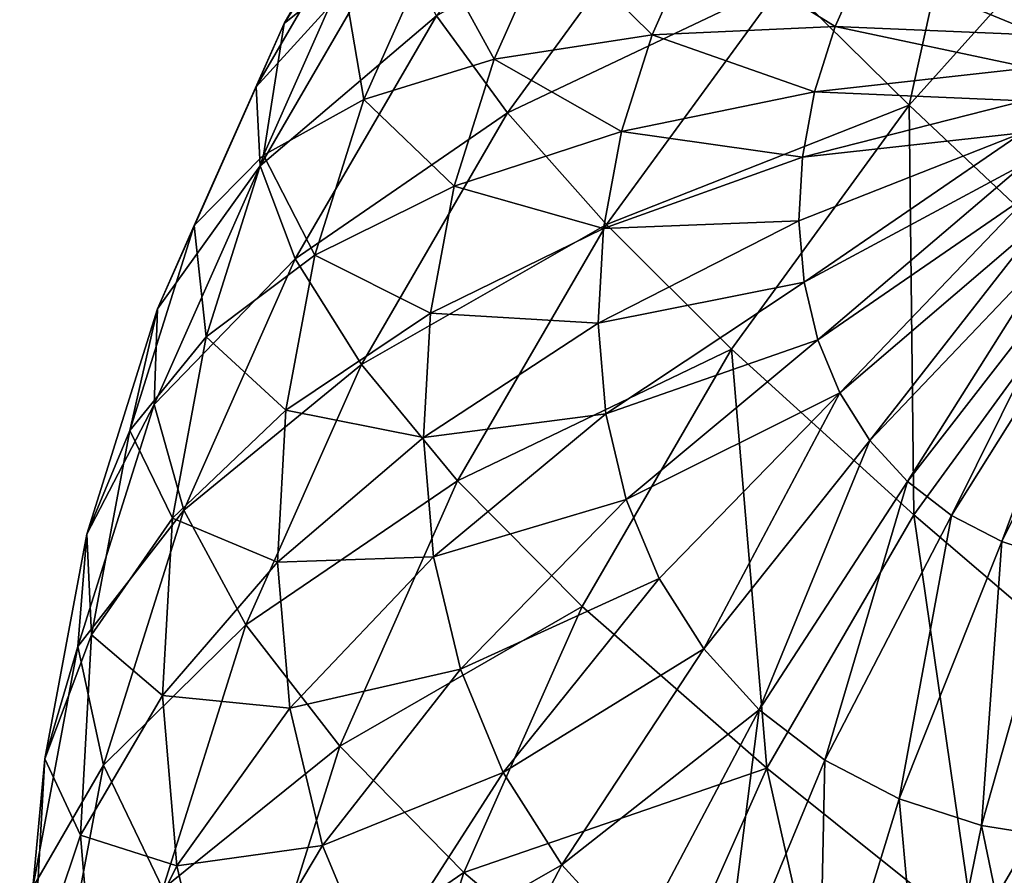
# Model space of a CAD drawing. Header units: millimetres. Extents: x 0 to 1220, y 0 to 506.
# Tile 119 of 256: x 194 to 207, y 463 to 474. Entities that reach past the tile are written whole.
import ezdxf

# ---------------------------------------------------------------- set-up
doc = ezdxf.new("R2010")
doc.units = ezdxf.units.MM
doc.header["$LTSCALE"] = 25.4
doc.layers.get('0').update_dxf_attribs({"true_color": 0xff5454})

# ---------------------------------------------------------------- blocks, each defined once
blk = doc.blocks.new('TWIG-VI-9138.STL')
at = {"color": 7, "true_color": 0xffffff}
mesh = blk.add_polyface(dxfattribs=at)
corners = [(-367.628, 488.187, 124.023), (-366.604, 492.844, 121.325), (-369.3, 489.837, 121.175), (-364.923, 491.203, 124.174)]
mesh.append_faces([[corners[k] for k in face] for face in [(0, 1, 2), (1, 0, 3)]], dxfattribs={"vtx0": -1, "color": 7})
mesh = blk.add_polyface(dxfattribs=at)
corners = [(-370.662, 491.265, 118.054), (-373.928, 489.376, 114.235), (-372.978, 488.084, 117.562), (-371.691, 492.447, 114.711)]
mesh.append_faces([[corners[k] for k in face] for face in [(0, 1, 2), (1, 0, 3)]], dxfattribs={"vtx0": -1, "color": 7})
mesh = blk.add_polyface(dxfattribs=at)
corners = [(-374.446, 491.88, 103.519), (-375.172, 489.905, 99.323), (-375.957, 489.276, 102.876), (-373.833, 492.213, 99.893)]
mesh.append_faces([[corners[k] for k in face] for face in [(0, 1, 2), (1, 0, 3)]], dxfattribs={"vtx0": -1, "color": 7})
mesh = blk.add_polyface(dxfattribs=at)
corners = [(-374.668, 491.289, 107.157), (-375.957, 489.276, 102.876), (-376.327, 488.429, 106.45), (-374.446, 491.88, 103.519)]
mesh.append_faces([[corners[k] for k in face] for face in [(0, 1, 2), (1, 0, 3)]], dxfattribs={"vtx0": -1, "color": 7})
mesh = blk.add_polyface(dxfattribs=at)
corners = [(-374.494, 490.45, 110.748), (-376.327, 488.429, 106.45), (-376.277, 487.377, 109.989), (-374.668, 491.289, 107.157)]
mesh.append_faces([[corners[k] for k in face] for face in [(0, 1, 2), (1, 0, 3)]], dxfattribs={"vtx0": -1, "color": 7})
mesh = blk.add_polyface(dxfattribs=at)
corners = [(-369.3, 489.837, 121.175), (-372.978, 488.084, 117.562), (-371.661, 486.596, 120.673), (-370.662, 491.265, 118.054)]
mesh.append_faces([[corners[k] for k in face] for face in [(0, 1, 2), (1, 0, 3)]], dxfattribs={"vtx0": -1, "color": 7})
mesh = blk.add_polyface(dxfattribs=at)
corners = [(-365.235, 485.929, 127.098), (-364.923, 491.203, 124.174), (-367.628, 488.187, 124.023), (-362.572, 488.899, 127.246)]
mesh.append_faces([[corners[k] for k in face] for face in [(0, 1, 2), (1, 0, 3)]], dxfattribs={"vtx0": -1, "color": 7})
mesh = blk.add_polyface(dxfattribs=at)
corners = [(-373.928, 489.376, 114.235), (-376.277, 487.377, 109.989), (-375.807, 486.137, 113.435), (-374.494, 490.45, 110.748)]
mesh.append_faces([[corners[k] for k in face] for face in [(0, 1, 2), (1, 0, 3)]], dxfattribs={"vtx0": -1, "color": 7})
mesh = blk.add_polyface(dxfattribs=at)
corners = [(-373.985, 490.306, 95.85), (-373.157, 488.801, 91.958), (-374.892, 488.262, 95.172), (-372.415, 490.472, 92.512)]
mesh.append_faces([[corners[k] for k in face] for face in [(0, 1, 2), (1, 0, 3)]], dxfattribs={"vtx0": -1, "color": 7})
mesh = blk.add_polyface(dxfattribs=at)
corners = [(-372.415, 490.472, 92.512), (-371.053, 489.126, 88.941), (-373.157, 488.801, 91.958), (-370.487, 490.4, 89.363)]
mesh.append_faces([[corners[k] for k in face] for face in [(0, 1, 2), (1, 0, 3)]], dxfattribs={"vtx0": -1, "color": 7})
mesh = blk.add_polyface(dxfattribs=at)
corners = [(-370.487, 490.4, 89.363), (-368.614, 489.234, 86.171), (-371.053, 489.126, 88.941), (-368.233, 490.092, 86.455)]
mesh.append_faces([[corners[k] for k in face] for face in [(0, 1, 2), (1, 0, 3)]], dxfattribs={"vtx0": -1, "color": 7})
mesh = blk.add_polyface(dxfattribs=at)
corners = [(-375.172, 489.905, 99.323), (-374.892, 488.262, 95.172), (-376.232, 487.519, 98.532), (-373.985, 490.306, 95.85)]
mesh.append_faces([[corners[k] for k in face] for face in [(0, 1, 2), (1, 0, 3)]], dxfattribs={"vtx0": -1, "color": 7})
mesh = blk.add_polyface(dxfattribs=at)
corners = [(-368.233, 490.092, 86.455), (-365.881, 489.121, 83.691), (-368.614, 489.234, 86.171), (-365.689, 489.552, 83.834)]
mesh.append_faces([[corners[k] for k in face] for face in [(0, 1, 2), (1, 0, 3)]], dxfattribs={"vtx0": -1, "color": 7})
mesh = blk.add_polyface(dxfattribs=at)
corners = [(-375.957, 489.276, 102.876), (-376.232, 487.519, 98.532), (-377.153, 486.584, 101.983), (-375.172, 489.905, 99.323)]
mesh.append_faces([[corners[k] for k in face] for face in [(0, 1, 2), (1, 0, 3)]], dxfattribs={"vtx0": -1, "color": 7})
mesh = blk.add_polyface(dxfattribs=at)
corners = [(-367.628, 488.187, 124.023), (-371.661, 486.596, 120.673), (-369.996, 484.935, 123.52), (-369.3, 489.837, 121.175)]
mesh.append_faces([[corners[k] for k in face] for face in [(0, 1, 2), (1, 0, 3)]], dxfattribs={"vtx0": -1, "color": 7})
mesh = blk.add_polyface(dxfattribs=at)
corners = [(-376.327, 488.429, 106.45), (-377.153, 486.584, 101.983), (-377.641, 485.471, 105.47), (-375.957, 489.276, 102.876)]
mesh.append_faces([[corners[k] for k in face] for face in [(0, 1, 2), (1, 0, 3)]], dxfattribs={"vtx0": -1, "color": 7})
mesh = blk.add_polyface(dxfattribs=at)
corners = [(-372.978, 488.084, 117.562), (-375.807, 486.137, 113.435), (-374.924, 484.73, 116.733), (-373.928, 489.376, 114.235)]
mesh.append_faces([[corners[k] for k in face] for face in [(0, 1, 2), (1, 0, 3)]], dxfattribs={"vtx0": -1, "color": 7})
mesh = blk.add_polyface(dxfattribs=at)
corners = [(-371.053, 489.126, 88.941), (-368.888, 488.363, 85.812), (-371.46, 487.834, 88.408), (-368.614, 489.234, 86.171)]
mesh.append_faces([[corners[k] for k in face] for face in [(0, 1, 2), (1, 0, 3)]], dxfattribs={"vtx0": -1, "color": 7})
mesh = blk.add_polyface(dxfattribs=at)
corners = [(-368.614, 489.234, 86.171), (-366.019, 488.683, 83.51), (-368.888, 488.363, 85.812), (-365.881, 489.121, 83.691)]
mesh.append_faces([[corners[k] for k in face] for face in [(0, 1, 2), (1, 0, 3)]], dxfattribs={"vtx0": -1, "color": 7})
mesh = blk.add_polyface(dxfattribs=at)
corners = [(-373.157, 488.801, 91.958), (-371.46, 487.834, 88.408), (-373.691, 487.105, 91.259), (-371.053, 489.126, 88.941)]
mesh.append_faces([[corners[k] for k in face] for face in [(0, 1, 2), (1, 0, 3)]], dxfattribs={"vtx0": -1, "color": 7})
mesh = blk.add_polyface(dxfattribs=at)
corners = [(-374.892, 488.262, 95.172), (-373.691, 487.105, 91.259), (-375.545, 486.188, 94.317), (-373.157, 488.801, 91.958)]
mesh.append_faces([[corners[k] for k in face] for face in [(0, 1, 2), (1, 0, 3)]], dxfattribs={"vtx0": -1, "color": 7})
mesh = blk.add_polyface(dxfattribs=at)
corners = [(-368.888, 488.363, 85.812), (-366.1, 488.246, 83.296), (-369.051, 487.494, 85.384), (-366.019, 488.683, 83.51)]
mesh.append_faces([[corners[k] for k in face] for face in [(0, 1, 2), (1, 0, 3)]], dxfattribs={"vtx0": -1, "color": 7})
mesh = blk.add_polyface(dxfattribs=at)
corners = [(-376.277, 487.377, 109.989), (-377.641, 485.471, 105.47), (-377.688, 484.199, 108.935), (-376.327, 488.429, 106.45)]
mesh.append_faces([[corners[k] for k in face] for face in [(0, 1, 2), (1, 0, 3)]], dxfattribs={"vtx0": -1, "color": 7})
mesh = blk.add_polyface(dxfattribs=at)
corners = [(-371.46, 487.834, 88.408), (-369.051, 487.494, 85.384), (-371.7, 486.545, 87.774), (-368.888, 488.363, 85.812)]
mesh.append_faces([[corners[k] for k in face] for face in [(0, 1, 2), (1, 0, 3)]], dxfattribs={"vtx0": -1, "color": 7})
mesh = blk.add_polyface(dxfattribs=at)
corners = [(-376.232, 487.519, 98.532), (-375.545, 486.188, 94.317), (-376.994, 485.097, 97.533), (-374.892, 488.262, 95.172)]
mesh.append_faces([[corners[k] for k in face] for face in [(0, 1, 2), (1, 0, 3)]], dxfattribs={"vtx0": -1, "color": 7})
mesh = blk.add_polyface(dxfattribs=at)
corners = [(-369.051, 487.494, 85.384), (-366.124, 487.819, 83.051), (-369.098, 486.644, 84.897), (-366.1, 488.246, 83.296)]
mesh.append_faces([[corners[k] for k in face] for face in [(0, 1, 2), (1, 0, 3)]], dxfattribs={"vtx0": -1, "color": 7})
mesh = blk.add_polyface(dxfattribs=at)
corners = [(-371.661, 486.596, 120.673), (-374.924, 484.73, 116.733), (-373.644, 483.178, 119.829), (-372.978, 488.084, 117.562)]
mesh.append_faces([[corners[k] for k in face] for face in [(0, 1, 2), (1, 0, 3)]], dxfattribs={"vtx0": -1, "color": 7})
mesh = blk.add_polyface(dxfattribs=at)
corners = [(-367.567, 482.727, 126.602), (-367.628, 488.187, 124.023), (-369.996, 484.935, 123.52), (-365.235, 485.929, 127.098)]
mesh.append_faces([[corners[k] for k in face] for face in [(0, 1, 2), (1, 0, 3)]], dxfattribs={"vtx0": -1, "color": 7})
mesh = blk.add_polyface(dxfattribs=at)
corners = [(-373.691, 487.105, 91.259), (-371.7, 486.545, 87.774), (-374.006, 485.414, 90.427), (-371.46, 487.834, 88.408)]
mesh.append_faces([[corners[k] for k in face] for face in [(0, 1, 2), (1, 0, 3)]], dxfattribs={"vtx0": -1, "color": 7})
mesh = blk.add_polyface(dxfattribs=at)
corners = [(-366.124, 487.819, 83.051), (-369.029, 485.827, 84.358), (-369.098, 486.644, 84.897), (-366.089, 487.409, 82.78)]
mesh.append_faces([[corners[k] for k in face] for face in [(0, 1, 2), (1, 0, 3)]], dxfattribs={"vtx0": -1, "color": 7})
mesh = blk.add_polyface(dxfattribs=at)
corners = [(-377.153, 486.584, 101.983), (-376.994, 485.097, 97.533), (-378.013, 483.851, 100.856), (-376.232, 487.519, 98.532)]
mesh.append_faces([[corners[k] for k in face] for face in [(0, 1, 2), (1, 0, 3)]], dxfattribs={"vtx0": -1, "color": 7})
mesh = blk.add_polyface(dxfattribs=at)
corners = [(-371.7, 486.545, 87.774), (-369.098, 486.644, 84.897), (-371.77, 485.283, 87.051), (-369.051, 487.494, 85.384)]
mesh.append_faces([[corners[k] for k in face] for face in [(0, 1, 2), (1, 0, 3)]], dxfattribs={"vtx0": -1, "color": 7})
mesh = blk.add_polyface(dxfattribs=at)
corners = [(-375.807, 486.137, 113.435), (-377.688, 484.199, 108.935), (-377.294, 482.788, 112.325), (-376.277, 487.377, 109.989)]
mesh.append_faces([[corners[k] for k in face] for face in [(0, 1, 2), (1, 0, 3)]], dxfattribs={"vtx0": -1, "color": 7})
mesh = blk.add_polyface(dxfattribs=at)
corners = [(-366.089, 487.409, 82.78), (-368.846, 485.058, 83.776), (-369.029, 485.827, 84.358), (-365.997, 487.022, 82.488)]
mesh.append_faces([[corners[k] for k in face] for face in [(0, 1, 2), (1, 0, 3)]], dxfattribs={"vtx0": -1, "color": 7})
mesh = blk.add_polyface(dxfattribs=at)
corners = [(-375.545, 486.188, 94.317), (-374.006, 485.414, 90.427), (-375.931, 484.12, 93.3), (-373.691, 487.105, 91.259)]
mesh.append_faces([[corners[k] for k in face] for face in [(0, 1, 2), (1, 0, 3)]], dxfattribs={"vtx0": -1, "color": 7})
mesh = blk.add_polyface(dxfattribs=at)
corners = [(-365.997, 487.022, 82.488), (-368.552, 484.351, 83.163), (-368.846, 485.058, 83.776), (-365.85, 486.667, 82.179)]
mesh.append_faces([[corners[k] for k in face] for face in [(0, 1, 2), (1, 0, 3)]], dxfattribs={"vtx0": -1, "color": 7})
mesh = blk.add_polyface(dxfattribs=at)
corners = [(-371.77, 485.283, 87.051), (-369.029, 485.827, 84.358), (-371.669, 484.071, 86.251), (-369.098, 486.644, 84.897)]
mesh.append_faces([[corners[k] for k in face] for face in [(0, 1, 2), (1, 0, 3)]], dxfattribs={"vtx0": -1, "color": 7})
mesh = blk.add_polyface(dxfattribs=at)
corners = [(-365.85, 486.667, 82.179), (-368.152, 483.718, 82.529), (-368.552, 484.351, 83.163), (-365.648, 486.348, 81.861)]
mesh.append_faces([[corners[k] for k in face] for face in [(0, 1, 2), (1, 0, 3)]], dxfattribs={"vtx0": -1, "color": 7})
mesh = blk.add_polyface(dxfattribs=at)
corners = [(-377.641, 485.471, 105.47), (-378.013, 483.851, 100.856), (-378.586, 482.469, 104.232), (-377.153, 486.584, 101.983)]
mesh.append_faces([[corners[k] for k in face] for face in [(0, 1, 2), (1, 0, 3)]], dxfattribs={"vtx0": -1, "color": 7})
mesh = blk.add_polyface(dxfattribs=at)
corners = [(-374.006, 485.414, 90.427), (-371.77, 485.283, 87.051), (-374.098, 483.759, 89.478), (-371.7, 486.545, 87.774)]
mesh.append_faces([[corners[k] for k in face] for face in [(0, 1, 2), (1, 0, 3)]], dxfattribs={"vtx0": -1, "color": 7})
mesh = blk.add_polyface(dxfattribs=at)
corners = [(-369.996, 484.935, 123.52), (-373.644, 483.178, 119.829), (-371.986, 481.506, 122.673), (-371.661, 486.596, 120.673)]
mesh.append_faces([[corners[k] for k in face] for face in [(0, 1, 2), (1, 0, 3)]], dxfattribs={"vtx0": -1, "color": 7})
mesh = blk.add_polyface(dxfattribs=at)
corners = [(-365.648, 486.348, 81.861), (-367.653, 483.17, 81.886), (-368.152, 483.718, 82.529), (-365.398, 486.073, 81.537)]
mesh.append_faces([[corners[k] for k in face] for face in [(0, 1, 2), (1, 0, 3)]], dxfattribs={"vtx0": -1, "color": 7})
mesh = blk.add_polyface(dxfattribs=at)
corners = [(-376.994, 485.097, 97.533), (-375.931, 484.12, 93.3), (-377.445, 482.683, 96.346), (-375.545, 486.188, 94.317)]
mesh.append_faces([[corners[k] for k in face] for face in [(0, 1, 2), (1, 0, 3)]], dxfattribs={"vtx0": -1, "color": 7})
mesh = blk.add_polyface(dxfattribs=at)
corners = [(-374.924, 484.73, 116.733), (-377.294, 482.788, 112.325), (-376.465, 481.261, 115.583), (-375.807, 486.137, 113.435)]
mesh.append_faces([[corners[k] for k in face] for face in [(0, 1, 2), (1, 0, 3)]], dxfattribs={"vtx0": -1, "color": 7})
mesh = blk.add_polyface(dxfattribs=at)
corners = [(-365.398, 486.073, 81.537), (-367.064, 482.718, 81.244), (-367.653, 483.17, 81.886), (-365.102, 485.846, 81.215)]
mesh.append_faces([[corners[k] for k in face] for face in [(0, 1, 2), (1, 0, 3)]], dxfattribs={"vtx0": -1, "color": 7})
mesh = blk.add_polyface(dxfattribs=at)
corners = [(-364.859, 480.406, 129.351), (-365.235, 485.929, 127.098), (-367.567, 482.727, 126.602), (-362.598, 483.51, 129.832)]
mesh.append_faces([[corners[k] for k in face] for face in [(0, 1, 2), (1, 0, 3)]], dxfattribs={"vtx0": -1, "color": 7})
mesh = blk.add_polyface(dxfattribs=at)
corners = [(-371.669, 484.071, 86.251), (-368.846, 485.058, 83.776), (-371.397, 482.93, 85.388), (-369.029, 485.827, 84.358)]
mesh.append_faces([[corners[k] for k in face] for face in [(0, 1, 2), (1, 0, 3)]], dxfattribs={"vtx0": -1, "color": 7})
mesh = blk.add_polyface(dxfattribs=at)
corners = [(-365.102, 485.846, 81.215), (-366.395, 482.37, 80.616), (-367.064, 482.718, 81.244), (-364.766, 485.671, 80.899)]
mesh.append_faces([[corners[k] for k in face] for face in [(0, 1, 2), (1, 0, 3)]], dxfattribs={"vtx0": -1, "color": 7})
mesh = blk.add_polyface(dxfattribs=at)
corners = [(-364.766, 485.671, 80.899), (-365.66, 482.131, 80.013), (-366.395, 482.37, 80.616), (-364.396, 485.551, 80.596)]
mesh.append_faces([[corners[k] for k in face] for face in [(0, 1, 2), (1, 0, 3)]], dxfattribs={"vtx0": -1, "color": 7})
mesh = blk.add_polyface(dxfattribs=at)
corners = [(-377.688, 484.199, 108.935), (-378.586, 482.469, 104.232), (-378.703, 480.974, 107.606), (-377.641, 485.471, 105.47)]
mesh.append_faces([[corners[k] for k in face] for face in [(0, 1, 2), (1, 0, 3)]], dxfattribs={"vtx0": -1, "color": 7})
mesh = blk.add_polyface(dxfattribs=at)
corners = [(-375.931, 484.12, 93.3), (-374.098, 483.759, 89.478), (-376.044, 482.095, 92.139), (-374.006, 485.414, 90.427)]
mesh.append_faces([[corners[k] for k in face] for face in [(0, 1, 2), (1, 0, 3)]], dxfattribs={"vtx0": -1, "color": 7})
mesh = blk.add_polyface(dxfattribs=at)
corners = [(-374.098, 483.759, 89.478), (-371.669, 484.071, 86.251), (-373.965, 482.168, 88.428), (-371.77, 485.283, 87.051)]
mesh.append_faces([[corners[k] for k in face] for face in [(0, 1, 2), (1, 0, 3)]], dxfattribs={"vtx0": -1, "color": 7})
mesh = blk.add_polyface(dxfattribs=at)
corners = [(-378.013, 483.851, 100.856), (-377.445, 482.683, 96.346), (-378.521, 481.127, 99.516), (-376.994, 485.097, 97.533)]
mesh.append_faces([[corners[k] for k in face] for face in [(0, 1, 2), (1, 0, 3)]], dxfattribs={"vtx0": -1, "color": 7})
mesh = blk.add_polyface(dxfattribs=at)
corners = [(-371.397, 482.93, 85.388), (-368.552, 484.351, 83.163), (-370.96, 481.88, 84.478), (-368.846, 485.058, 83.776)]
mesh.append_faces([[corners[k] for k in face] for face in [(0, 1, 2), (1, 0, 3)]], dxfattribs={"vtx0": -1, "color": 7})
mesh = blk.add_polyface(dxfattribs=at)
corners = [(-369.526, 479.351, 125.768), (-369.996, 484.935, 123.52), (-371.986, 481.506, 122.673), (-367.567, 482.727, 126.602)]
mesh.append_faces([[corners[k] for k in face] for face in [(0, 1, 2), (1, 0, 3)]], dxfattribs={"vtx0": -1, "color": 7})
mesh = blk.add_polyface(dxfattribs=at)
corners = [(-373.644, 483.178, 119.829), (-376.465, 481.261, 115.583), (-375.214, 479.643, 118.657), (-374.924, 484.73, 116.733)]
mesh.append_faces([[corners[k] for k in face] for face in [(0, 1, 2), (1, 0, 3)]], dxfattribs={"vtx0": -1, "color": 7})
mesh = blk.add_polyface(dxfattribs=at)
corners = [(-368.552, 484.351, 83.163), (-370.366, 480.941, 83.537), (-370.96, 481.88, 84.478), (-368.152, 483.718, 82.529)]
mesh.append_faces([[corners[k] for k in face] for face in [(0, 1, 2), (1, 0, 3)]], dxfattribs={"vtx0": -1, "color": 7})
mesh = blk.add_polyface(dxfattribs=at)
corners = [(-377.294, 482.788, 112.325), (-378.703, 480.974, 107.606), (-378.364, 479.389, 110.924), (-377.688, 484.199, 108.935)]
mesh.append_faces([[corners[k] for k in face] for face in [(0, 1, 2), (1, 0, 3)]], dxfattribs={"vtx0": -1, "color": 7})
mesh = blk.add_polyface(dxfattribs=at)
corners = [(-377.445, 482.683, 96.346), (-376.044, 482.095, 92.139), (-377.576, 480.319, 94.99), (-375.931, 484.12, 93.3)]
mesh.append_faces([[corners[k] for k in face] for face in [(0, 1, 2), (1, 0, 3)]], dxfattribs={"vtx0": -1, "color": 7})
mesh = blk.add_polyface(dxfattribs=at)
corners = [(-373.965, 482.168, 88.428), (-371.397, 482.93, 85.388), (-373.608, 480.671, 87.296), (-371.669, 484.071, 86.251)]
mesh.append_faces([[corners[k] for k in face] for face in [(0, 1, 2), (1, 0, 3)]], dxfattribs={"vtx0": -1, "color": 7})
mesh = blk.add_polyface(dxfattribs=at)
corners = [(-378.586, 482.469, 104.232), (-378.521, 481.127, 99.516), (-379.144, 479.476, 102.76), (-378.013, 483.851, 100.856)]
mesh.append_faces([[corners[k] for k in face] for face in [(0, 1, 2), (1, 0, 3)]], dxfattribs={"vtx0": -1, "color": 7})
mesh = blk.add_polyface(dxfattribs=at)
corners = [(-376.044, 482.095, 92.139), (-373.965, 482.168, 88.428), (-375.881, 480.149, 90.854), (-374.098, 483.759, 89.478)]
mesh.append_faces([[corners[k] for k in face] for face in [(0, 1, 2), (1, 0, 3)]], dxfattribs={"vtx0": -1, "color": 7})
mesh = blk.add_polyface(dxfattribs=at)
corners = [(-368.152, 483.718, 82.529), (-369.626, 480.128, 82.582), (-370.366, 480.941, 83.537), (-367.653, 483.17, 81.886)]
mesh.append_faces([[corners[k] for k in face] for face in [(0, 1, 2), (1, 0, 3)]], dxfattribs={"vtx0": -1, "color": 7})
mesh = blk.add_polyface(dxfattribs=at)
corners = [(-371.986, 481.506, 122.673), (-375.214, 479.643, 118.657), (-373.561, 477.96, 121.497), (-373.644, 483.178, 119.829)]
mesh.append_faces([[corners[k] for k in face] for face in [(0, 1, 2), (1, 0, 3)]], dxfattribs={"vtx0": -1, "color": 7})
mesh = blk.add_polyface(dxfattribs=at)
corners = [(-367.653, 483.17, 81.886), (-368.752, 479.457, 81.63), (-369.626, 480.128, 82.582), (-367.064, 482.718, 81.244)]
mesh.append_faces([[corners[k] for k in face] for face in [(0, 1, 2), (1, 0, 3)]], dxfattribs={"vtx0": -1, "color": 7})
mesh = blk.add_polyface(dxfattribs=at)
corners = [(-373.608, 480.671, 87.296), (-370.96, 481.88, 84.478), (-373.036, 479.294, 86.102), (-371.397, 482.93, 85.388)]
mesh.append_faces([[corners[k] for k in face] for face in [(0, 1, 2), (1, 0, 3)]], dxfattribs={"vtx0": -1, "color": 7})
mesh = blk.add_polyface(dxfattribs=at)
corners = [(-376.465, 481.261, 115.583), (-378.364, 479.389, 110.924), (-377.573, 477.741, 114.132), (-377.294, 482.788, 112.325)]
mesh.append_faces([[corners[k] for k in face] for face in [(0, 1, 2), (1, 0, 3)]], dxfattribs={"vtx0": -1, "color": 7})
mesh = blk.add_polyface(dxfattribs=at)
corners = [(-366.758, 477.132, 128.543), (-367.567, 482.727, 126.602), (-369.526, 479.351, 125.768), (-364.859, 480.406, 129.351)]
mesh.append_faces([[corners[k] for k in face] for face in [(0, 1, 2), (1, 0, 3)]], dxfattribs={"vtx0": -1, "color": 7})
mesh = blk.add_polyface(dxfattribs=at)
corners = [(-367.064, 482.718, 81.244), (-367.76, 478.94, 80.698), (-368.752, 479.457, 81.63), (-366.395, 482.37, 80.616)]
mesh.append_faces([[corners[k] for k in face] for face in [(0, 1, 2), (1, 0, 3)]], dxfattribs={"vtx0": -1, "color": 7})
mesh = blk.add_polyface(dxfattribs=at)
corners = [(-378.521, 481.127, 99.516), (-377.576, 480.319, 94.99), (-378.669, 478.459, 97.987), (-377.445, 482.683, 96.346)]
mesh.append_faces([[corners[k] for k in face] for face in [(0, 1, 2), (1, 0, 3)]], dxfattribs={"vtx0": -1, "color": 7})
mesh = blk.add_polyface(dxfattribs=at)
corners = [(-378.703, 480.974, 107.606), (-379.144, 479.476, 102.76), (-379.304, 477.758, 106.025), (-378.586, 482.469, 104.232)]
mesh.append_faces([[corners[k] for k in face] for face in [(0, 1, 2), (1, 0, 3)]], dxfattribs={"vtx0": -1, "color": 7})
mesh = blk.add_polyface(dxfattribs=at)
corners = [(-366.395, 482.37, 80.616), (-366.667, 478.585, 79.803), (-367.76, 478.94, 80.698), (-365.66, 482.131, 80.013)]
mesh.append_faces([[corners[k] for k in face] for face in [(0, 1, 2), (1, 0, 3)]], dxfattribs={"vtx0": -1, "color": 7})
mesh = blk.add_polyface(dxfattribs=at)
corners = [(-377.576, 480.319, 94.99), (-375.881, 480.149, 90.854), (-377.385, 478.048, 93.491), (-376.044, 482.095, 92.139)]
mesh.append_faces([[corners[k] for k in face] for face in [(0, 1, 2), (1, 0, 3)]], dxfattribs={"vtx0": -1, "color": 7})
mesh = blk.add_polyface(dxfattribs=at)
corners = [(-375.881, 480.149, 90.854), (-373.608, 480.671, 87.296), (-375.445, 478.318, 89.47), (-373.965, 482.168, 88.428)]
mesh.append_faces([[corners[k] for k in face] for face in [(0, 1, 2), (1, 0, 3)]], dxfattribs={"vtx0": -1, "color": 7})
mesh = blk.add_polyface(dxfattribs=at)
corners = [(-365.66, 482.131, 80.013), (-365.495, 478.399, 78.96), (-366.667, 478.585, 79.803), (-364.869, 482.005, 79.445)]
mesh.append_faces([[corners[k] for k in face] for face in [(0, 1, 2), (1, 0, 3)]], dxfattribs={"vtx0": -1, "color": 7})
mesh = blk.add_polyface(dxfattribs=at)
corners = [(-373.036, 479.294, 86.102), (-370.366, 480.941, 83.537), (-372.256, 478.061, 84.868), (-370.96, 481.88, 84.478)]
mesh.append_faces([[corners[k] for k in face] for face in [(0, 1, 2), (1, 0, 3)]], dxfattribs={"vtx0": -1, "color": 7})
mesh = blk.add_polyface(dxfattribs=at)
corners = [(-369.526, 479.351, 125.768), (-373.561, 477.96, 121.497), (-371.076, 475.859, 124.61), (-371.986, 481.506, 122.673)]
mesh.append_faces([[corners[k] for k in face] for face in [(0, 1, 2), (1, 0, 3)]], dxfattribs={"vtx0": -1, "color": 7})
mesh = blk.add_polyface(dxfattribs=at)
corners = [(-375.214, 479.643, 118.657), (-377.573, 477.741, 114.132), (-376.343, 476.056, 117.178), (-376.465, 481.261, 115.583)]
mesh.append_faces([[corners[k] for k in face] for face in [(0, 1, 2), (1, 0, 3)]], dxfattribs={"vtx0": -1, "color": 7})
mesh = blk.add_polyface(dxfattribs=at)
corners = [(-379.144, 479.476, 102.76), (-378.669, 478.459, 97.987), (-379.307, 476.546, 101.08), (-378.521, 481.127, 99.516)]
mesh.append_faces([[corners[k] for k in face] for face in [(0, 1, 2), (1, 0, 3)]], dxfattribs={"vtx0": -1, "color": 7})
mesh = blk.add_polyface(dxfattribs=at)
corners = [(-378.364, 479.389, 110.924), (-379.304, 477.758, 106.025), (-378.996, 476, 109.257), (-378.703, 480.974, 107.606)]
mesh.append_faces([[corners[k] for k in face] for face in [(0, 1, 2), (1, 0, 3)]], dxfattribs={"vtx0": -1, "color": 7})
mesh = blk.add_polyface(dxfattribs=at)
corners = [(-372.256, 478.061, 84.868), (-369.626, 480.128, 82.582), (-371.285, 476.995, 83.615), (-370.366, 480.941, 83.537)]
mesh.append_faces([[corners[k] for k in face] for face in [(0, 1, 2), (1, 0, 3)]], dxfattribs={"vtx0": -1, "color": 7})
mesh = blk.add_polyface(dxfattribs=at)
corners = [(-375.445, 478.318, 89.47), (-373.036, 479.294, 86.102), (-374.744, 476.634, 88.009), (-373.608, 480.671, 87.296)]
mesh.append_faces([[corners[k] for k in face] for face in [(0, 1, 2), (1, 0, 3)]], dxfattribs={"vtx0": -1, "color": 7})
mesh = blk.add_polyface(dxfattribs=at)
corners = [(-363.712, 474.872, 130.968), (-364.859, 480.406, 129.351), (-366.758, 477.132, 128.543), (-361.901, 477.993, 131.74)]
mesh.append_faces([[corners[k] for k in face] for face in [(0, 1, 2), (1, 0, 3)]], dxfattribs={"vtx0": -1, "color": 7})
mesh = blk.add_polyface(dxfattribs=at)
corners = [(-378.669, 478.459, 97.987), (-377.385, 478.048, 93.491), (-378.455, 475.896, 96.295), (-377.576, 480.319, 94.99)]
mesh.append_faces([[corners[k] for k in face] for face in [(0, 1, 2), (1, 0, 3)]], dxfattribs={"vtx0": -1, "color": 7})
mesh = blk.add_polyface(dxfattribs=at)
corners = [(-377.385, 478.048, 93.491), (-375.445, 478.318, 89.47), (-376.877, 475.91, 91.874), (-375.881, 480.149, 90.854)]
mesh.append_faces([[corners[k] for k in face] for face in [(0, 1, 2), (1, 0, 3)]], dxfattribs={"vtx0": -1, "color": 7})
mesh = blk.add_polyface(dxfattribs=at)
corners = [(-369.626, 480.128, 82.582), (-370.138, 476.115, 82.366), (-371.285, 476.995, 83.615), (-368.752, 479.457, 81.63)]
mesh.append_faces([[corners[k] for k in face] for face in [(0, 1, 2), (1, 0, 3)]], dxfattribs={"vtx0": -1, "color": 7})
mesh = blk.add_polyface(dxfattribs=at)
corners = [(-373.561, 477.96, 121.497), (-376.343, 476.056, 117.178), (-374.694, 474.361, 120.014), (-375.214, 479.643, 118.657)]
mesh.append_faces([[corners[k] for k in face] for face in [(0, 1, 2), (1, 0, 3)]], dxfattribs={"vtx0": -1, "color": 7})
mesh = blk.add_polyface(dxfattribs=at)
corners = [(-379.304, 477.758, 106.025), (-379.307, 476.546, 101.08), (-379.479, 474.61, 104.219), (-379.144, 479.476, 102.76)]
mesh.append_faces([[corners[k] for k in face] for face in [(0, 1, 2), (1, 0, 3)]], dxfattribs={"vtx0": -1, "color": 7})
mesh = blk.add_polyface(dxfattribs=at)
corners = [(-368.752, 479.457, 81.63), (-368.836, 475.436, 81.143), (-370.138, 476.115, 82.366), (-367.76, 478.94, 80.698)]
mesh.append_faces([[corners[k] for k in face] for face in [(0, 1, 2), (1, 0, 3)]], dxfattribs={"vtx0": -1, "color": 7})
mesh = blk.add_polyface(dxfattribs=at)
corners = [(-377.573, 477.741, 114.132), (-378.996, 476, 109.257), (-378.228, 474.231, 112.405), (-378.364, 479.389, 110.924)]
mesh.append_faces([[corners[k] for k in face] for face in [(0, 1, 2), (1, 0, 3)]], dxfattribs={"vtx0": -1, "color": 7})
mesh = blk.add_polyface(dxfattribs=at)
corners = [(-368.262, 473.747, 127.42), (-369.526, 479.351, 125.768), (-371.076, 475.859, 124.61), (-366.758, 477.132, 128.543)]
mesh.append_faces([[corners[k] for k in face] for face in [(0, 1, 2), (1, 0, 3)]], dxfattribs={"vtx0": -1, "color": 7})
mesh = blk.add_polyface(dxfattribs=at)
corners = [(-374.744, 476.634, 88.009), (-372.256, 478.061, 84.868), (-373.791, 475.126, 86.5), (-373.036, 479.294, 86.102)]
mesh.append_faces([[corners[k] for k in face] for face in [(0, 1, 2), (1, 0, 3)]], dxfattribs={"vtx0": -1, "color": 7})
mesh = blk.add_polyface(dxfattribs=at)
corners = [(-367.76, 478.94, 80.698), (-367.403, 474.97, 79.968), (-368.836, 475.436, 81.143), (-366.667, 478.585, 79.803)]
mesh.append_faces([[corners[k] for k in face] for face in [(0, 1, 2), (1, 0, 3)]], dxfattribs={"vtx0": -1, "color": 7})
mesh = blk.add_polyface(dxfattribs=at)
corners = [(-366.667, 478.585, 79.803), (-365.864, 474.726, 78.863), (-367.403, 474.97, 79.968), (-365.495, 478.399, 78.96)]
mesh.append_faces([[corners[k] for k in face] for face in [(0, 1, 2), (1, 0, 3)]], dxfattribs={"vtx0": -1, "color": 7})
mesh = blk.add_polyface(dxfattribs=at)
corners = [(-379.307, 476.546, 101.08), (-378.455, 475.896, 96.295), (-379.071, 473.731, 99.221), (-378.669, 478.459, 97.987)]
mesh.append_faces([[corners[k] for k in face] for face in [(0, 1, 2), (1, 0, 3)]], dxfattribs={"vtx0": -1, "color": 7})
mesh = blk.add_polyface(dxfattribs=at)
corners = [(-376.877, 475.91, 91.874), (-374.744, 476.634, 88.009), (-376.058, 473.943, 90.169), (-375.445, 478.318, 89.47)]
mesh.append_faces([[corners[k] for k in face] for face in [(0, 1, 2), (1, 0, 3)]], dxfattribs={"vtx0": -1, "color": 7})
mesh = blk.add_polyface(dxfattribs=at)
corners = [(-378.455, 475.896, 96.295), (-376.877, 475.91, 91.874), (-377.88, 473.484, 94.471), (-377.385, 478.048, 93.491)]
mesh.append_faces([[corners[k] for k in face] for face in [(0, 1, 2), (1, 0, 3)]], dxfattribs={"vtx0": -1, "color": 7})
mesh = blk.add_polyface(dxfattribs=at)
corners = [(-373.791, 475.126, 86.5), (-371.285, 476.995, 83.615), (-372.602, 473.822, 84.967), (-372.256, 478.061, 84.868)]
mesh.append_faces([[corners[k] for k in face] for face in [(0, 1, 2), (1, 0, 3)]], dxfattribs={"vtx0": -1, "color": 7})
mesh = blk.add_polyface(dxfattribs=at)
corners = [(-371.076, 475.859, 124.61), (-374.694, 474.361, 120.014), (-372.192, 472.316, 123.15), (-373.561, 477.96, 121.497)]
mesh.append_faces([[corners[k] for k in face] for face in [(0, 1, 2), (1, 0, 3)]], dxfattribs={"vtx0": -1, "color": 7})

msp = doc.modelspace()

# ---------------------------------------------------------------- block references
at = {"color": 250, "true_color": 0x262626}
msp.add_blockref('TWIG-VI-9138.STL', (573.181, -15.244, -16.545), dxfattribs=at)

doc.saveas('drawing.dxf')
